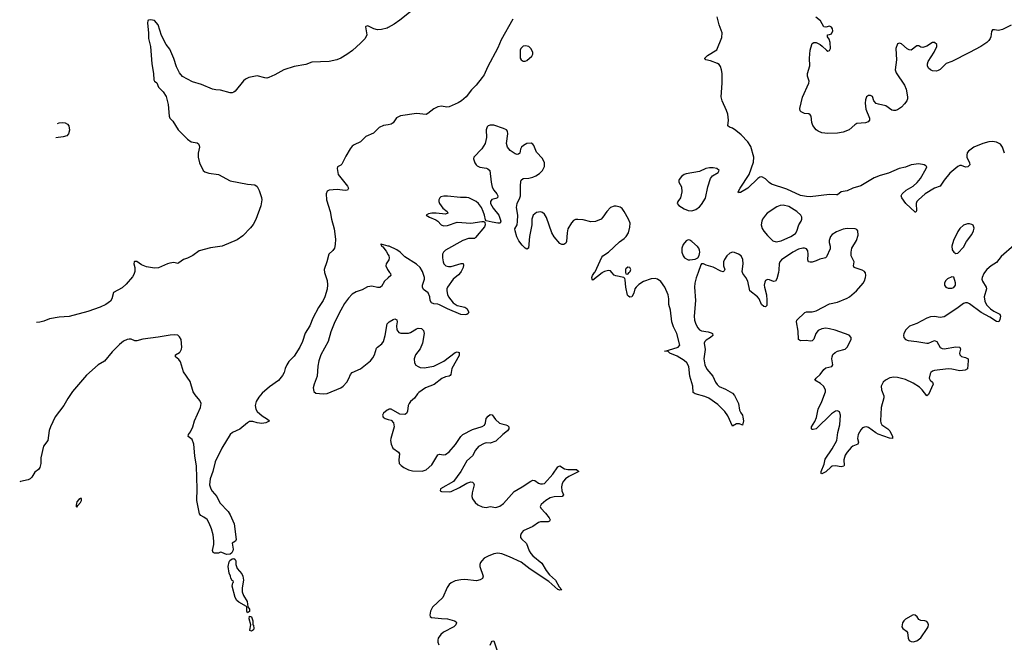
# Model space of a CAD drawing. Header units: inches. Extents: x 1603746 to 1744129, y 385869 to 533836.
# Tile 89 of 105: x 1616202 to 1626350, y 506189 to 512605. Entities that reach past the tile are written whole.
import ezdxf

# ---------------------------------------------------------------- set-up
doc = ezdxf.new("R2010")
doc.units = ezdxf.units.IN
doc.header["$MEASUREMENT"] = 0
for name, color, linetype in [('B6510', 7, 'Continuous'), ('B6511', 7, 'Continuous'), ('B6520', 7, 'Continuous'), ('B6521', 7, 'Continuous')]:
    doc.layers.add(name, color=color, linetype=linetype)

msp = doc.modelspace()

# ---------------------------------------------------------------- linework, layer by layer
at = {"layer": 'B6510', "color": 6}
for points, elevation in [([(1619344, 510000), (1619346, 509990), (1619370, 509919), (1619374, 509874), (1619370, 509827), (1619348, 509750), (1619330, 509711), (1619281, 509639), (1619222, 509530), (1619192, 509450), (1619144, 509376), (1619115, 509290), (1619089, 509230), (1619030, 509137), (1618977, 509083), (1618954, 509050), (1618937, 509010), (1618926, 508970), (1618910, 508937), (1618870, 508888), (1618777, 508823), (1618702, 508758), (1618665, 508715), (1618638, 508670), (1618629, 508629), (1618637, 508590), (1618649, 508569), (1618702, 508522), (1618756, 508490), (1618775, 508470), (1618773, 508467), (1618739, 508450), (1618696, 508444), (1618650, 508450), (1618604, 508464), (1618570, 508463), (1618549, 508451), (1618470, 508384), (1618396, 508350), (1618370, 508330), (1618286, 508190), (1618218, 508050), (1618194, 507950), (1618166, 507874), (1618159, 507810), (1618171, 507770), (1618186, 507746), (1618232, 507690), (1618265, 507625), (1618350, 507537), (1618370, 507504), (1618413, 507410), (1618433, 507250), (1618426, 507230), (1618391, 507209), (1618402, 507150), (1618399, 507130), (1618388, 507112), (1618370, 507098), (1618333, 507093), (1618284, 507116), (1618270, 507118), (1618250, 507108), (1618210, 507108), (1618195, 507115), (1618190, 507134), (1618203, 507197), (1618204, 507230), (1618195, 507295), (1618178, 507358), (1618156, 507416), (1618133, 507453), (1618100, 507480), (1618070, 507495), (1618054, 507514), (1618026, 507650), (1618032, 507770), (1618023, 508003), (1618006, 508110), (1617995, 508230), (1617978, 508278), (1617938, 508310), (1617942, 508330), (1617962, 508358), (1617986, 508410), (1618002, 508470), (1618066, 508610), (1618072, 508650), (1618060, 508680), (1618010, 508739), (1617990, 508770), (1617958, 508878), (1617890, 508977), (1617860, 509080), (1617843, 509103), (1617808, 509130), (1617808, 509150), (1617850, 509174), (1617857, 509183), (1617870, 509210), (1617873, 509230), (1617866, 509310), (1617850, 509336), (1617830, 509353), (1617797, 509357), (1617753, 509354), (1617630, 509332), (1617470, 509312), (1617410, 509296), (1617390, 509297), (1617352, 509312), (1617330, 509314), (1617310, 509310), (1617270, 509291), (1617230, 509258), (1617156, 509184), (1617075, 509085), (1617010, 509047), (1616890, 508943), (1616746, 508774), (1616698, 508702), (1616657, 508630), (1616568, 508512), (1616520, 508410), (1616506, 508370), (1616492, 508268), (1616447, 508210), (1616421, 508090), (1616418, 508030), (1616410, 507990), (1616396, 507970), (1616359, 507941), (1616327, 507890), (1616310, 507874), (1616290, 507864), (1616210, 507845), (1616202, 507844)], 300), ([(1617384, 510000), (1617379, 509981), (1617364, 509956), (1617299, 509881), (1617259, 509841), (1617167, 509794), (1617152, 509730), (1617137, 509703), (1617090, 509671), (1617030, 509644), (1616903, 509597), (1616710, 509547), (1616610, 509540), (1616510, 509524), (1616450, 509498), (1616411, 509489), (1616375, 509486)], 300), ([(1620000, 509945), (1619963, 509910), (1619930, 509857), (1619914, 509846), (1619890, 509845), (1619830, 509859), (1619810, 509857), (1619788, 509852), (1619730, 509821), (1619670, 509800), (1619630, 509776), (1619590, 509735), (1619550, 509679), (1619510, 509612), (1619449, 509490), (1619408, 509390), (1619381, 509290), (1619307, 509150), (1619285, 509090), (1619275, 509035), (1619268, 508932), (1619237, 508850), (1619227, 508810), (1619232, 508772), (1619255, 508755), (1619330, 508749), (1619370, 508752), (1619510, 508813), (1619535, 508830), (1619572, 508870), (1619593, 508907), (1619611, 508949), (1619628, 508970), (1619713, 509007), (1619818, 509090), (1619841, 509119), (1619859, 509150), (1619879, 509221), (1619888, 509232), (1619936, 509264), (1619952, 509288), (1619970, 509350), (1619990, 509470), (1620000, 509481)], 400), ([(1620000, 508585), (1619990, 508581), (1619950, 508550), (1619942, 508530), (1619948, 508508), (1619970, 508494), (1620000, 508486)], 400)]:
    msp.add_lwpolyline(points, dxfattribs=dict(at, elevation=elevation))
for points, elevation in [([(1616830, 507672), (1616810, 507659), (1616790, 507636), (1616783, 507603), (1616783, 507590), (1616790, 507581), (1616800, 507600), (1616830, 507631), (1616840, 507650), (1616838, 507670)], 400), ([(1618550, 506494), (1618542, 506510), (1618544, 506550), (1618539, 506559), (1618462, 506602), (1618440, 506620), (1618421, 506650), (1618393, 506767), (1618398, 506802), (1618406, 506810), (1618402, 506822), (1618390, 506826), (1618378, 506850), (1618375, 506870), (1618362, 506902), (1618349, 506970), (1618361, 507019), (1618369, 507031), (1618390, 507050), (1618410, 507053), (1618422, 507042), (1618428, 507030), (1618429, 506989), (1618442, 506950), (1618490, 506893), (1618502, 506870), (1618508, 506830), (1618496, 506750), (1618495, 506710), (1618509, 506670), (1618547, 506610), (1618553, 506553), (1618570, 506531), (1618570, 506508)], 300), ([(1618590, 506304), (1618574, 506310), (1618573, 506313), (1618584, 506370), (1618566, 506430), (1618570, 506458), (1618590, 506451), (1618605, 506410), (1618605, 506370), (1618610, 506365), (1618615, 506330), (1618610, 506318)], 300)]:
    msp.add_lwpolyline(points, close=True, dxfattribs=dict(at, elevation=elevation))
at = {"layer": 'B6511', "color": 6}
for points, elevation in [([(1620000, 512524), (1619990, 512519), (1619930, 512504), (1619890, 512500), (1619852, 512512), (1619790, 512542), (1619770, 512536), (1619767, 512530), (1619778, 512450), (1619761, 512410), (1619716, 512364), (1619632, 512288), (1619574, 512246), (1619511, 512209), (1619469, 512191), (1619390, 512174), (1619214, 512166), (1619150, 512142), (1619030, 512122), (1618924, 512090), (1618830, 512038), (1618770, 512009), (1618750, 512004), (1618730, 512005), (1618650, 512027), (1618564, 512010), (1618530, 511992), (1618510, 511975), (1618424, 511870), (1618410, 511858), (1618390, 511851), (1618370, 511852), (1618270, 511880), (1618223, 511883), (1618190, 511890), (1618076, 511936), (1617984, 511964), (1617879, 512019), (1617850, 512056), (1617819, 512119), (1617790, 512205), (1617750, 512303), (1617710, 512351), (1617664, 512444), (1617630, 512551), (1617590, 512596), (1617550, 512605), (1617530, 512602), (1617524, 512596), (1617518, 512570), (1617528, 512470), (1617528, 512410), (1617549, 512330), (1617564, 512150), (1617581, 512050), (1617586, 511986), (1617592, 511972), (1617614, 511954), (1617631, 511910), (1617682, 511862), (1617712, 511812), (1617733, 511730), (1617742, 511610), (1617750, 511590), (1617780, 511560), (1617835, 511470), (1617930, 511373), (1617970, 511346), (1618030, 511337), (1618045, 511325), (1618053, 511310), (1618054, 511290), (1618040, 511230), (1618040, 511190), (1618056, 511130), (1618092, 511050), (1618110, 511038), (1618150, 511023), (1618250, 511009), (1618370, 510945), (1618550, 510911), (1618624, 510904), (1618650, 510885), (1618670, 510844), (1618694, 510774), (1618697, 510750), (1618686, 510686), (1618635, 510545), (1618607, 510493), (1618581, 510459), (1618501, 510379), (1618443, 510337), (1618290, 510270), (1618170, 510255), (1618050, 510223), (1617985, 510175), (1617930, 510148), (1617890, 510134), (1617842, 510098), (1617830, 510094), (1617790, 510102), (1617750, 510097), (1617725, 510090), (1617631, 510049), (1617590, 510044), (1617510, 510057), (1617458, 510078), (1617410, 510112), (1617386, 510114), (1617380, 510110), (1617378, 510090), (1617387, 510050), (1617387, 510010), (1617384, 510000)], 300), ([(1616592, 511537), (1616610, 511543), (1616646, 511546), (1616670, 511543), (1616694, 511530), (1616709, 511510), (1616714, 511466), (1616706, 511430), (1616687, 511410), (1616650, 511398), (1616576, 511388)], 400), ([(1620000, 511522), (1619950, 511514), (1619906, 511494), (1619850, 511437), (1619770, 511400), (1619714, 511346), (1619650, 511316), (1619630, 511301), (1619607, 511273), (1619562, 511198), (1619523, 511117), (1619510, 511105), (1619478, 511090), (1619475, 511070), (1619483, 511010), (1619581, 510890), (1619592, 510870), (1619579, 510850), (1619556, 510844), (1619475, 510855), (1619390, 510850), (1619370, 510837), (1619360, 510810), (1619364, 510750), (1619402, 510630), (1619414, 510550), (1619444, 510450), (1619456, 510344), (1619453, 510287), (1619445, 510250), (1619430, 510225), (1619387, 510190), (1619369, 510110), (1619339, 510030), (1619344, 510000)], 300), ([(1620000, 510272), (1619929, 510291), (1619922, 510290), (1619927, 510287), (1619931, 510270), (1619943, 510263), (1619980, 510220), (1620000, 510181)], 400), ([(1620000, 510120), (1619979, 510090), (1619976, 510070), (1619991, 510030), (1620000, 510019)], 400)]:
    msp.add_lwpolyline(points, dxfattribs=dict(at, elevation=elevation))
at = {"layer": 'B6520', "color": 6, "elevation": 400}
for points in [[(1620015, 510000), (1620023, 509990), (1620027, 509970), (1620000, 509945)], [(1620744, 510000), (1620723, 509977), (1620669, 509930), (1620612, 509850), (1620604, 509830), (1620603, 509810), (1620610, 509774), (1620621, 509750), (1620669, 509689), (1620710, 509661), (1620790, 509642), (1620810, 509630), (1620830, 509590), (1620824, 509576), (1620812, 509568), (1620795, 509565), (1620750, 509567), (1620610, 509626), (1620530, 509667), (1620510, 509673), (1620470, 509676), (1620446, 509686), (1620434, 509710), (1620428, 509750), (1620411, 509790), (1620365, 509825), (1620353, 509850), (1620353, 509870), (1620373, 509930), (1620373, 509950), (1620357, 510000)], [(1622210, 510000), (1622204, 509996), (1622110, 509922), (1622101, 509930), (1622100, 509950), (1622105, 509970), (1622127, 510000)], [(1623193, 510000), (1623174, 509946), (1623160, 509890), (1623158, 509850), (1623166, 509710), (1623154, 509550), (1623156, 509510), (1623170, 509466), (1623190, 509430), (1623210, 509409), (1623230, 509400), (1623298, 509390), (1623330, 509379), (1623343, 509370), (1623345, 509350), (1623323, 509330), (1623278, 509302), (1623265, 509290), (1623256, 509270), (1623266, 509206), (1623254, 509110), (1623263, 509050), (1623284, 509004), (1623347, 508930), (1623373, 508870), (1623390, 508845), (1623410, 508826), (1623478, 508798), (1623550, 508755), (1623570, 508731), (1623612, 508650), (1623620, 508580), (1623633, 508553), (1623650, 508531), (1623656, 508510), (1623661, 508470), (1623650, 508428), (1623620, 508440), (1623590, 508442), (1623550, 508418), (1623502, 508522), (1623468, 508568), (1623399, 508639), (1623305, 508705), (1623263, 508723), (1623164, 508750), (1623143, 508763), (1623138, 508830), (1623110, 508932), (1623097, 509030), (1623077, 509070), (1623050, 509094), (1622978, 509138), (1622903, 509170), (1622885, 509185), (1622846, 509190), (1622890, 509199), (1622989, 509231), (1623005, 509250), (1622974, 509370), (1622939, 509439), (1622922, 509490), (1622911, 509611), (1622894, 509670), (1622891, 509730), (1622884, 509770), (1622850, 509850), (1622810, 509906), (1622776, 509930), (1622750, 509938), (1622710, 509933), (1622630, 509906), (1622583, 509877), (1622554, 509850), (1622543, 509830), (1622530, 509787), (1622510, 509749), (1622490, 509744), (1622476, 509756), (1622468, 509768), (1622449, 509849), (1622443, 509923), (1622439, 509939), (1622430, 509950), (1622346, 509966), (1622330, 509974), (1622305, 510000)], [(1622446, 510000), (1622450, 509985), (1622470, 509983), (1622485, 510000)], [(1624021, 510000), (1624006, 509934), (1623993, 509910), (1623970, 509906), (1623930, 509926), (1623910, 509929), (1623890, 509916), (1623881, 509899), (1623876, 509870), (1623878, 509850), (1623899, 509770), (1623904, 509716), (1623901, 509659), (1623890, 509646), (1623870, 509651), (1623849, 509669), (1623823, 509730), (1623806, 509750), (1623727, 509810), (1623707, 509910), (1623687, 509950), (1623656, 509990), (1623652, 510000)], [(1626147, 510000), (1626139, 509990), (1626121, 509950), (1626118, 509930), (1626124, 509910), (1626162, 509850), (1626167, 509830), (1626144, 509750), (1626150, 509706), (1626168, 509668), (1626206, 509626), (1626242, 509602), (1626303, 509570), (1626311, 509550), (1626305, 509515), (1626293, 509490), (1626270, 509494), (1626201, 509541), (1626110, 509589), (1625990, 509678), (1625970, 509688), (1625950, 509689), (1625930, 509681), (1625862, 509630), (1625730, 509542), (1625690, 509536), (1625630, 509545), (1625590, 509543), (1625550, 509530), (1625450, 509473), (1625373, 509447), (1625336, 509410), (1625314, 509370), (1625310, 509350), (1625314, 509330), (1625331, 509311), (1625360, 509300), (1625450, 509290), (1625550, 509270), (1625570, 509273), (1625630, 509298), (1625637, 509297), (1625653, 509290), (1625690, 509228), (1625710, 509216), (1625730, 509213), (1625850, 509234), (1625890, 509230), (1625897, 509210), (1625888, 509170), (1625891, 509150), (1625910, 509135), (1625950, 509124), (1625976, 509110), (1625978, 509090), (1625970, 509008), (1625945, 508995), (1625890, 508986), (1625810, 509004), (1625770, 509008), (1625631, 508989), (1625610, 508983), (1625594, 508970), (1625586, 508954), (1625577, 508910), (1625587, 508890), (1625609, 508870), (1625618, 508850), (1625570, 508744), (1625550, 508729), (1625504, 508790), (1625477, 508817), (1625410, 508858), (1625330, 508896), (1625250, 508918), (1625210, 508921), (1625170, 508914), (1625126, 508890), (1625103, 508870), (1625082, 508830), (1625084, 508790), (1625107, 508730), (1625109, 508710), (1625080, 508610), (1625074, 508470), (1625078, 508450), (1625089, 508430), (1625149, 508390), (1625170, 508369), (1625198, 508310), (1625196, 508290), (1625168, 508292), (1625050, 508334), (1625026, 508346), (1624950, 508401), (1624930, 508408), (1624910, 508407), (1624890, 508398), (1624870, 508380), (1624843, 508330), (1624837, 508290), (1624846, 508250), (1624839, 508230), (1624790, 508210), (1624770, 508196), (1624730, 508150), (1624710, 508116), (1624697, 508070), (1624700, 508010), (1624697, 508003), (1624670, 507996), (1624610, 508006), (1624577, 508003), (1624564, 507996), (1624510, 507946), (1624470, 507926), (1624461, 507930), (1624463, 507950), (1624495, 508025), (1624504, 508076), (1624576, 508184), (1624623, 508270), (1624635, 508350), (1624656, 508430), (1624661, 508530), (1624650, 508565), (1624630, 508574), (1624610, 508570), (1624570, 508542), (1624410, 508390), (1624381, 508381), (1624370, 508381), (1624362, 508390), (1624363, 508410), (1624396, 508464), (1624413, 508507), (1624430, 508590), (1624470, 508670), (1624508, 508770), (1624507, 508790), (1624487, 508830), (1624457, 508857), (1624398, 508890), (1624410, 508910), (1624452, 508950), (1624490, 509002), (1624510, 509016), (1624573, 509030), (1624583, 509050), (1624574, 509110), (1624575, 509130), (1624584, 509156), (1624605, 509175), (1624630, 509188), (1624711, 509210), (1624730, 509230), (1624770, 509310), (1624772, 509330), (1624750, 509354), (1624605, 509405), (1624550, 509421), (1624510, 509427), (1624470, 509421), (1624430, 509402), (1624408, 509372), (1624386, 509314), (1624370, 509297), (1624350, 509293), (1624310, 509299), (1624250, 509297), (1624230, 509310), (1624224, 509396), (1624208, 509490), (1624210, 509510), (1624293, 509587), (1624310, 509594), (1624370, 509595), (1624410, 509605), (1624550, 509676), (1624630, 509695), (1624730, 509735), (1624754, 509750), (1624825, 509810), (1624897, 509890), (1624910, 509914), (1624921, 509950), (1624923, 509970), (1624918, 509998), (1624917, 510000)], [(1620000, 509481), (1620010, 509492), (1620050, 509517), (1620070, 509522), (1620090, 509513), (1620091, 509490), (1620084, 509450), (1620090, 509410), (1620110, 509382), (1620130, 509373), (1620210, 509374), (1620230, 509382), (1620290, 509421), (1620310, 509427), (1620342, 509422), (1620363, 509403), (1620371, 509370), (1620352, 509270), (1620328, 509212), (1620283, 509150), (1620269, 509110), (1620270, 509068), (1620285, 509045), (1620308, 509030), (1620330, 509022), (1620370, 509019), (1620470, 509033), (1620574, 509086), (1620690, 509176), (1620710, 509184), (1620730, 509177), (1620733, 509173), (1620730, 509145), (1620655, 509010), (1620647, 508950), (1620640, 508940), (1620629, 508931), (1620590, 508923), (1620552, 508908), (1620474, 508846), (1620386, 508810), (1620316, 508764), (1620301, 508750), (1620270, 508705), (1620231, 508670), (1620216, 508650), (1620207, 508630), (1620198, 508570), (1620190, 508548), (1620170, 508537), (1620121, 508541), (1620030, 508590), (1620010, 508590), (1620000, 508585)], [(1620000, 508486), (1620030, 508477), (1620054, 508450), (1620060, 508410), (1620027, 508290), (1620025, 508270), (1620029, 508230), (1620049, 508190), (1620107, 508150), (1620116, 508130), (1620109, 508069), (1620113, 508033), (1620133, 508010), (1620162, 507990), (1620210, 507965), (1620250, 507956), (1620350, 507952), (1620390, 507966), (1620450, 508017), (1620510, 508122), (1620530, 508128), (1620570, 508122), (1620590, 508124), (1620630, 508153), (1620694, 508226), (1620750, 508310), (1620770, 508329), (1620870, 508382), (1620967, 508413), (1620992, 508428), (1621002, 508450), (1621010, 508496), (1621030, 508521), (1621050, 508536), (1621070, 508534), (1621106, 508486), (1621148, 508448), (1621170, 508439), (1621214, 508430), (1621230, 508423), (1621243, 508410), (1621242, 508390), (1621230, 508369), (1621181, 508330), (1621110, 508262), (1621050, 508242), (1621010, 508244), (1620990, 508238), (1620930, 508207), (1620898, 508170), (1620870, 508112), (1620810, 508059), (1620749, 507950), (1620674, 507846), (1620540, 507770), (1620534, 507750), (1620550, 507744), (1620630, 507739), (1620650, 507743), (1620736, 507784), (1620810, 507829), (1620850, 507842), (1620870, 507839), (1620880, 507830), (1620886, 507810), (1620864, 507730), (1620862, 507690), (1620869, 507669), (1620896, 507630), (1620925, 507605), (1620970, 507584), (1621010, 507579), (1621050, 507587), (1621110, 507579), (1621150, 507591), (1621190, 507619), (1621297, 507743), (1621381, 507790), (1621470, 507851), (1621490, 507860), (1621510, 507857), (1621550, 507830), (1621570, 507823), (1621590, 507821), (1621610, 507827), (1621697, 507923), (1621750, 507996), (1621770, 508009), (1621816, 507976), (1621850, 507970), (1621942, 507970), (1621966, 507950), (1621861, 507899), (1621827, 507873), (1621806, 507850), (1621794, 507826), (1621785, 507790), (1621789, 507749), (1621806, 507710), (1621793, 507690), (1621710, 507687), (1621670, 507677), (1621624, 507650), (1621575, 507610), (1621567, 507590), (1621574, 507570), (1621621, 507521), (1621658, 507470), (1621670, 507450), (1621664, 507436), (1621650, 507430), (1621570, 507432), (1621550, 507424), (1621490, 507381), (1621390, 507337), (1621370, 507310), (1621365, 507290), (1621365, 507270), (1621374, 507254), (1621426, 507206), (1621453, 507130), (1621470, 507104), (1621490, 507081), (1621584, 507004), (1621628, 506928), (1621664, 506884), (1621724, 506830), (1621762, 506762), (1621790, 506730), (1621770, 506726), (1621750, 506734), (1621656, 506816), (1621463, 506943), (1621370, 507014), (1621250, 507071), (1621170, 507101), (1621130, 507106), (1621090, 507102), (1621030, 507078), (1620990, 507055), (1620964, 507030), (1620951, 507010), (1620944, 506990), (1620944, 506970), (1620977, 506870), (1620973, 506847), (1620949, 506831), (1620910, 506822), (1620790, 506835), (1620750, 506834), (1620690, 506822), (1620650, 506803), (1620630, 506786), (1620607, 506753), (1620562, 506650), (1620456, 506550), (1620436, 506510), (1620428, 506470), (1620434, 506454), (1620446, 506446), (1620550, 506434), (1620610, 506432), (1620684, 506410), (1620699, 506399), (1620704, 506390), (1620696, 506370), (1620676, 506350), (1620570, 506294), (1620542, 506270), (1620516, 506230), (1620510, 506210), (1620511, 506190), (1620522, 506162)], [(1621050, 506159), (1621064, 506190), (1621070, 506201), (1621090, 506204), (1621119, 506110)]]:
    msp.add_lwpolyline(points, dxfattribs=at)
at = {"layer": 'B6520', "color": 6}
for points, elevation in [([(1625810, 509956), (1625766, 509934), (1625745, 509915), (1625732, 509890), (1625732, 509870), (1625748, 509850), (1625770, 509840), (1625810, 509837), (1625830, 509844), (1625848, 509870), (1625848, 509892), (1625830, 509951)], 400), ([(1625410, 506472), (1625330, 506426), (1625313, 506410), (1625302, 506390), (1625295, 506350), (1625304, 506330), (1625342, 506302), (1625352, 506290), (1625359, 506230), (1625370, 506209), (1625390, 506197), (1625410, 506194), (1625450, 506205), (1625490, 506236), (1625554, 506330), (1625564, 506350), (1625568, 506370), (1625562, 506390), (1625550, 506404), (1625531, 506411), (1625490, 506415), (1625470, 506423), (1625451, 506451), (1625430, 506470)], 500)]:
    msp.add_lwpolyline(points, close=True, dxfattribs=dict(at, elevation=elevation))
at = {"layer": 'B6521', "color": 6}
for points, elevation in [([(1620320, 512760), (1620121, 512599), (1620062, 512558), (1620000, 512524)], 300), ([(1621286, 512610), (1621164, 512396), (1621130, 512315), (1621023, 512117), (1620990, 512038), (1620970, 512009), (1620908, 511930), (1620858, 511882), (1620804, 511810), (1620756, 511770), (1620722, 511750), (1620630, 511708), (1620605, 511705), (1620550, 511715), (1620510, 511708), (1620470, 511688), (1620410, 511637), (1620390, 511628), (1620290, 511639), (1620125, 511615), (1620087, 511593), (1620050, 511543), (1620030, 511527), (1620000, 511522)], 300), ([(1626351, 511231), (1626330, 511293), (1626310, 511323), (1626270, 511344), (1626230, 511351), (1626190, 511347), (1626130, 511328), (1626036, 511290), (1625980, 511250), (1625968, 511232), (1625963, 511210), (1625965, 511190), (1625992, 511130), (1625993, 511110), (1625975, 511090), (1625950, 511086), (1625910, 511104), (1625890, 511103), (1625870, 511091), (1625790, 511023), (1625729, 510950), (1625689, 510891), (1625630, 510870), (1625535, 510810), (1625465, 510750), (1625449, 510731), (1625440, 510710), (1625446, 510634), (1625439, 510621), (1625430, 510620), (1625336, 510710), (1625294, 510770), (1625286, 510790), (1625298, 510810), (1625340, 510850), (1625410, 510889), (1625452, 510928), (1625485, 510970), (1625546, 511070), (1625550, 511090), (1625540, 511100), (1625525, 511110), (1625470, 511121), (1625390, 511108), (1625330, 511084), (1625268, 511072), (1625155, 511025), (1625070, 511001), (1625010, 510974), (1624870, 510894), (1624790, 510870), (1624730, 510842), (1624670, 510831), (1624630, 510801), (1624621, 510799), (1624550, 510803), (1624350, 510781), (1624310, 510784), (1624250, 510795), (1624110, 510859), (1623952, 510910), (1623927, 510927), (1623890, 510965), (1623850, 510985), (1623830, 510983), (1623810, 510970), (1623705, 510870), (1623630, 510826), (1623614, 510826), (1623610, 510820), (1623608, 510830), (1623629, 510870), (1623719, 511010), (1623764, 511136), (1623768, 511190), (1623737, 511297), (1623707, 511347), (1623637, 511417), (1623583, 511463), (1623550, 511486), (1623518, 511498), (1623502, 511510), (1623509, 511570), (1623499, 511630), (1623487, 511670), (1623442, 511770), (1623432, 511810), (1623443, 511950), (1623442, 512050), (1623436, 512090), (1623424, 512124), (1623410, 512142), (1623393, 512153), (1623321, 512181), (1623275, 512190), (1623264, 512204), (1623263, 512210), (1623290, 512236), (1623386, 512294), (1623438, 512422), (1623441, 512470), (1623411, 512551), (1623390, 512636)], 300), ([(1626421, 512550), (1626330, 512503), (1626290, 512494), (1626250, 512502), (1626230, 512501), (1626217, 512483), (1626211, 512430), (1626204, 512410), (1626190, 512390), (1626169, 512370), (1626107, 512330), (1625990, 512267), (1625810, 512176), (1625750, 512154), (1625690, 512093), (1625670, 512080), (1625650, 512074), (1625610, 512078), (1625590, 512088), (1625570, 512107), (1625560, 512130), (1625558, 512150), (1625564, 512176), (1625628, 512270), (1625656, 512330), (1625655, 512350), (1625631, 512370), (1625610, 512369), (1625550, 512331), (1625510, 512318), (1625490, 512323), (1625470, 512335), (1625450, 512336), (1625390, 512292), (1625370, 512294), (1625350, 512306), (1625290, 512356), (1625270, 512364), (1625250, 512355), (1625232, 512308), (1625239, 512190), (1625224, 512090), (1625237, 512057), (1625323, 511930), (1625339, 511890), (1625353, 511810), (1625351, 511790), (1625344, 511770), (1625323, 511737), (1625290, 511704), (1625250, 511676), (1625230, 511669), (1625208, 511668), (1625190, 511672), (1625130, 511717), (1625053, 511733), (1625030, 511743), (1625006, 511770), (1624990, 511813), (1624970, 511824), (1624950, 511824), (1624930, 511810), (1624920, 511780), (1624915, 511745), (1624923, 511683), (1624961, 511590), (1624960, 511570), (1624948, 511552), (1624919, 511541), (1624830, 511534), (1624810, 511523), (1624750, 511469), (1624690, 511446), (1624630, 511437), (1624530, 511433), (1624470, 511439), (1624430, 511456), (1624410, 511470), (1624376, 511516), (1624367, 511547), (1624358, 511610), (1624350, 511625), (1624334, 511634), (1624290, 511640), (1624255, 511655), (1624245, 511665), (1624241, 511690), (1624270, 511806), (1624337, 511950), (1624340, 511970), (1624323, 512023), (1624321, 512050), (1624345, 512130), (1624341, 512210), (1624349, 512290), (1624365, 512350), (1624370, 512359), (1624388, 512370), (1624410, 512369), (1624451, 512351), (1624474, 512334), (1624517, 512290), (1624530, 512282), (1624550, 512288), (1624557, 512310), (1624555, 512370), (1624545, 512405), (1624528, 512430), (1624529, 512450), (1624550, 512452), (1624570, 512461), (1624581, 512490), (1624578, 512510), (1624568, 512528), (1624550, 512539), (1624510, 512529), (1624490, 512532), (1624454, 512594), (1624406, 512630)], 300), ([(1622127, 510000), (1622132, 510008), (1622202, 510158), (1622212, 510170), (1622269, 510210), (1622385, 510315), (1622433, 510350), (1622452, 510370), (1622477, 510410), (1622492, 510468), (1622494, 510510), (1622477, 510550), (1622432, 510630), (1622410, 510659), (1622390, 510674), (1622350, 510683), (1622330, 510683), (1622292, 510670), (1622252, 510630), (1622213, 510570), (1622195, 510550), (1622135, 510525), (1622090, 510521), (1622010, 510541), (1621953, 510547), (1621930, 510546), (1621910, 510537), (1621888, 510512), (1621853, 510450), (1621844, 510410), (1621839, 510321), (1621830, 510303), (1621810, 510288), (1621790, 510288), (1621770, 510299), (1621710, 510367), (1621688, 510410), (1621630, 510566), (1621610, 510600), (1621590, 510618), (1621570, 510625), (1621530, 510618), (1621495, 510590), (1621479, 510550), (1621482, 510490), (1621455, 510370), (1621445, 510250), (1621430, 510239), (1621410, 510252), (1621382, 510282), (1621347, 510327), (1621326, 510366), (1621307, 510430), (1621305, 510450), (1621328, 510492), (1621334, 510526), (1621335, 510590), (1621321, 510670), (1621329, 510710), (1621358, 510770), (1621362, 510790), (1621362, 510898), (1621366, 510934), (1621371, 510950), (1621390, 510970), (1621450, 510973), (1621490, 510981), (1621523, 510997), (1621559, 511021), (1621589, 511050), (1621602, 511070), (1621611, 511091), (1621611, 511130), (1621590, 511176), (1621530, 511241), (1621501, 511310), (1621490, 511324), (1621473, 511333), (1621430, 511331), (1621393, 511310), (1621374, 511290), (1621364, 511270), (1621355, 511230), (1621342, 511218), (1621330, 511216), (1621310, 511223), (1621256, 511256), (1621230, 511290), (1621220, 511330), (1621234, 511430), (1621230, 511458), (1621220, 511470), (1621190, 511485), (1621090, 511517), (1621050, 511519), (1621030, 511512), (1621020, 511500), (1621010, 511470), (1621013, 511390), (1620999, 511330), (1620965, 511275), (1620884, 511190), (1620879, 511170), (1620892, 511130), (1620905, 511110), (1620918, 511098), (1620946, 511086), (1621014, 511074), (1621028, 511068), (1621046, 511050), (1621060, 510930), (1621070, 510881), (1621087, 510847), (1621120, 510810), (1621130, 510790), (1621128, 510770), (1621110, 510761), (1621069, 510751), (1621054, 510730), (1621056, 510710), (1621082, 510662), (1621139, 510590), (1621161, 510530), (1621154, 510510), (1621131, 510509), (1621070, 510518), (1621010, 510534), (1621002, 510542), (1620993, 510590), (1620978, 510630), (1620960, 510670), (1620930, 510710), (1620907, 510730), (1620871, 510750), (1620830, 510769), (1620806, 510774), (1620746, 510774), (1620612, 510788), (1620574, 510786), (1620542, 510778), (1620531, 510769), (1620522, 510750), (1620522, 510730), (1620529, 510710), (1620564, 510664), (1620607, 510630), (1620616, 510610), (1620590, 510602), (1620493, 510613), (1620448, 510612), (1620415, 510605), (1620391, 510590), (1620424, 510570), (1620490, 510544), (1620510, 510530), (1620545, 510490), (1620570, 510480), (1620610, 510483), (1620710, 510517), (1620850, 510509), (1620965, 510525), (1620984, 510524), (1620997, 510517), (1621000, 510490), (1620994, 510470), (1620900, 510360), (1620888, 510352), (1620828, 510350), (1620770, 510328), (1620591, 510230), (1620570, 510210), (1620561, 510190), (1620558, 510150), (1620566, 510110), (1620575, 510090), (1620594, 510070), (1620622, 510062), (1620650, 510062), (1620752, 510092), (1620771, 510091), (1620777, 510077), (1620774, 510050), (1620753, 510010), (1620744, 510000)], 400), ([(1624917, 510000), (1624910, 510010), (1624884, 510024), (1624803, 510050), (1624797, 510070), (1624804, 510110), (1624773, 510173), (1624773, 510210), (1624780, 510250), (1624827, 510330), (1624844, 510384), (1624840, 510430), (1624830, 510443), (1624812, 510450), (1624730, 510453), (1624690, 510448), (1624620, 510420), (1624575, 510390), (1624560, 510370), (1624546, 510330), (1624545, 510310), (1624556, 510270), (1624555, 510245), (1624517, 510163), (1624508, 510152), (1624494, 510146), (1624450, 510138), (1624410, 510119), (1624370, 510108), (1624350, 510105), (1624331, 510110), (1624326, 510130), (1624329, 510189), (1624324, 510224), (1624310, 510245), (1624290, 510252), (1624272, 510252), (1624230, 510239), (1624170, 510211), (1624055, 510130), (1624038, 510110), (1624029, 510090), (1624027, 510027), (1624021, 510000)], 400), ([(1626745, 510000), (1626752, 510008), (1627030, 510255), (1627050, 510290), (1627053, 510310), (1627051, 510350), (1627034, 510390), (1627010, 510419), (1626990, 510433), (1626944, 510444), (1626890, 510441), (1626810, 510422), (1626690, 510381), (1626630, 510370), (1626570, 510332), (1626490, 510305), (1626450, 510282), (1626316, 510164), (1626270, 510103), (1626213, 510067), (1626171, 510030), (1626147, 510000)], 400), ([(1620357, 510000), (1620354, 510010), (1620330, 510051), (1620290, 510086), (1620170, 510160), (1620123, 510210), (1620090, 510235), (1620010, 510270), (1620000, 510272)], 400), ([(1620000, 510181), (1620006, 510170), (1620011, 510150), (1620007, 510130), (1620000, 510120)], 400), ([(1623652, 510000), (1623649, 510010), (1623660, 510090), (1623655, 510135), (1623637, 510170), (1623611, 510190), (1623570, 510206), (1623550, 510209), (1623521, 510199), (1623490, 510170), (1623465, 510135), (1623455, 510110), (1623456, 510070), (1623468, 510030), (1623464, 510016), (1623452, 510008), (1623430, 510014), (1623350, 510056), (1623276, 510076), (1623250, 510090), (1623230, 510089), (1623221, 510079), (1623193, 510000)], 400), ([(1622485, 510000), (1622494, 510010), (1622499, 510030), (1622490, 510053), (1622470, 510054), (1622450, 510038), (1622446, 510030), (1622445, 510005), (1622446, 510000)], 400), ([(1620000, 510019), (1620015, 510000)], 400), ([(1622305, 510000), (1622290, 510016), (1622270, 510022), (1622230, 510011), (1622210, 510000)], 400)]:
    msp.add_lwpolyline(points, dxfattribs=dict(at, elevation=elevation))
at = {"layer": 'B6521', "color": 6, "elevation": 400}
for points in [[(1621415, 512335), (1621390, 512331), (1621367, 512310), (1621361, 512290), (1621361, 512210), (1621370, 512190), (1621390, 512178), (1621410, 512178), (1621430, 512186), (1621482, 512230), (1621492, 512250), (1621492, 512270), (1621471, 512310), (1621450, 512328)], [(1623310, 511080), (1623274, 511070), (1623210, 511042), (1623070, 511018), (1623049, 511010), (1623022, 510990), (1623000, 510960), (1622995, 510950), (1622996, 510930), (1623023, 510883), (1623026, 510830), (1623012, 510768), (1622984, 510730), (1622977, 510710), (1622997, 510690), (1623050, 510655), (1623090, 510638), (1623130, 510634), (1623170, 510648), (1623210, 510678), (1623230, 510700), (1623270, 510766), (1623296, 510884), (1623323, 510970), (1623343, 510997), (1623400, 511030), (1623411, 511050), (1623386, 511070), (1623350, 511079)], [(1624070, 510694), (1624041, 510690), (1624005, 510675), (1623907, 510610), (1623887, 510590), (1623858, 510550), (1623850, 510530), (1623845, 510490), (1623854, 510454), (1623870, 510427), (1623910, 510380), (1623965, 510325), (1623997, 510317), (1624050, 510325), (1624150, 510370), (1624197, 510403), (1624213, 510427), (1624231, 510490), (1624257, 510530), (1624264, 510550), (1624263, 510570), (1624252, 510590), (1624212, 510630), (1624130, 510679)], [(1625990, 510503), (1625970, 510502), (1625930, 510487), (1625890, 510454), (1625870, 510424), (1625827, 510330), (1625810, 510270), (1625814, 510234), (1625829, 510209), (1625850, 510195), (1625870, 510198), (1625930, 510262), (1625962, 510318), (1626017, 510390), (1626034, 510430), (1626038, 510458), (1626030, 510487), (1626016, 510496)], [(1623090, 510335), (1623070, 510326), (1623041, 510290), (1623026, 510250), (1623025, 510210), (1623040, 510170), (1623054, 510150), (1623090, 510130), (1623110, 510129), (1623163, 510137), (1623190, 510150), (1623204, 510176), (1623211, 510210), (1623210, 510230), (1623203, 510250), (1623188, 510268), (1623130, 510320), (1623110, 510333)]]:
    msp.add_lwpolyline(points, close=True, dxfattribs=at)

doc.saveas('drawing.dxf')
